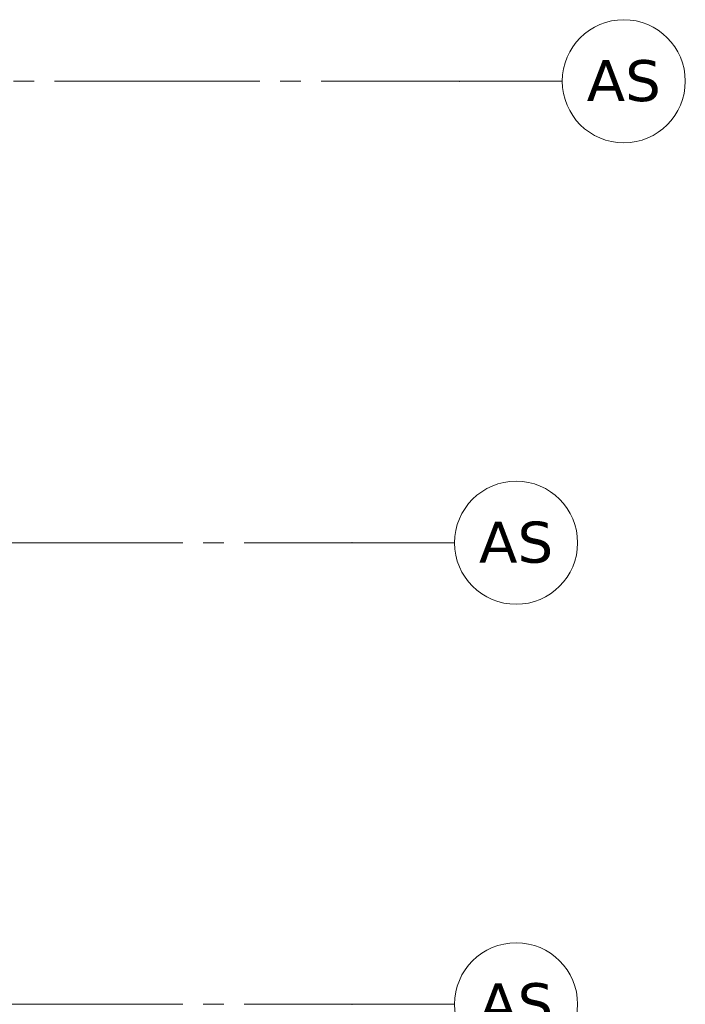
# Model space of a CAD drawing. Header units: millimetres. Extents: x -14925 to 266687, y -3550 to 35834.
# Tile 107 of 244: x 28535 to 35025, y 9000 to 18600. Entities that reach past the tile are written whole.
import ezdxf
from ezdxf.enums import TextEntityAlignment as Align

# ---------------------------------------------------------------- set-up
doc = ezdxf.new("R2010")
doc.units = ezdxf.units.MM
doc.header["$MEASUREMENT"] = 0
doc.linetypes.add('B0204', pattern=[2600, 2000, -200, 200, -200])
doc.layers.add('A Stramien', color=7, linetype='Continuous')
doc.styles.add('GENERATED_STYLE_2', font='verdana.ttf')

# ---------------------------------------------------------------- blocks, each defined once
blk = doc.blocks.new('Standard grid marker_5')
at = {"layer": 'A Stramien', "color": 7, "linetype": 'B0204', "lineweight": 0}
for p, q in [((1000, 0), (0, 0)), ((1000, 0), (12450, 0)), ((12450, 0), (13450, 0))]:
    blk.add_line(p, q, dxfattribs=at)
at = {"layer": 'A Stramien', "color": 7, "linetype": 'Continuous', "lineweight": 0, "flags": 128}
blk.add_lwpolyline([(14650, 0, 1), (13450, 0, 1)], format="xyb", close=True, dxfattribs=at)
at = {"layer": 'A Stramien', "color": 7, "linetype": 'B0204', "lineweight": 0}
blk.add_point((12450, 0), dxfattribs=at)
blk.add_point((12450, 0), dxfattribs=at)
at = {"layer": 'A Stramien', "color": 9, "lineweight": 0, "style": 'GENERATED_STYLE_2'}
blk.add_attdef('AC_MarkerText_1', text='', height=400, rotation=180, dxfattribs=at).set_placement((14050, -491.1), align=Align.TOP_CENTER)
blk = doc.blocks.new('Standard grid marker_3')
at = {"layer": 'A Stramien', "color": 7, "linetype": 'B0204', "lineweight": 0}
for p, q in [((1000, 0), (46550, 0)), ((46550, 0), (47550, 0))]:
    blk.add_line(p, q, dxfattribs=at)
at = {"layer": 'A Stramien', "color": 7, "linetype": 'Continuous', "lineweight": 0, "flags": 128}
blk.add_lwpolyline([(48750, 0, 1), (47550, 0, 1)], format="xyb", close=True, dxfattribs=at)
at = {"layer": 'A Stramien', "color": 7, "linetype": 'B0204', "lineweight": 0}
blk.add_point((46550, 0), dxfattribs=at)
blk.add_point((46550, 0), dxfattribs=at)
at = {"layer": 'A Stramien', "color": 9, "lineweight": 0, "style": 'GENERATED_STYLE_2'}
for tag, p in [('AC_MarkerText_1_0', (-600, 206.1)), ('AC_MarkerText_1_1', (48150, 206.1))]:
    blk.add_attdef(tag, text='', height=400, dxfattribs=at).set_placement(p, align=Align.TOP_CENTER)

msp = doc.modelspace()

# ---------------------------------------------------------------- block references
at = {"layer": 'A Stramien', "color": 1, "linetype": 'Continuous', "lineweight": 0}
ref = msp.add_blockref('Standard grid marker_3', (-13725, 18000), dxfattribs=dict(at, zscale=1000))
ref.add_attrib('AC_MarkerText_1_1', 'AS', dxfattribs={"color": 9, "lineweight": 0, "height": 400, "style": 'GENERATED_STYLE_2'}).set_placement((34425, 18206.1), align=Align.TOP_CENTER)
ref = msp.add_blockref('Standard grid marker_5', (19325, 13500), dxfattribs=dict(at, xscale=-1, zscale=1000, rotation=180))
ref.add_attrib('AC_MarkerText_1', 'AS', dxfattribs={"color": 9, "lineweight": 0, "height": 400, "style": 'GENERATED_STYLE_2'}).set_placement((33375, 13706.1), align=Align.TOP_CENTER)
ref = msp.add_blockref('Standard grid marker_5', (19325, 9000), dxfattribs=dict(at, xscale=-1, zscale=1000, rotation=180))
ref.add_attrib('AC_MarkerText_1', 'AS', dxfattribs={"color": 9, "lineweight": 0, "height": 400, "style": 'GENERATED_STYLE_2'}).set_placement((33375, 9206.1), align=Align.TOP_CENTER)

doc.saveas('drawing.dxf')
